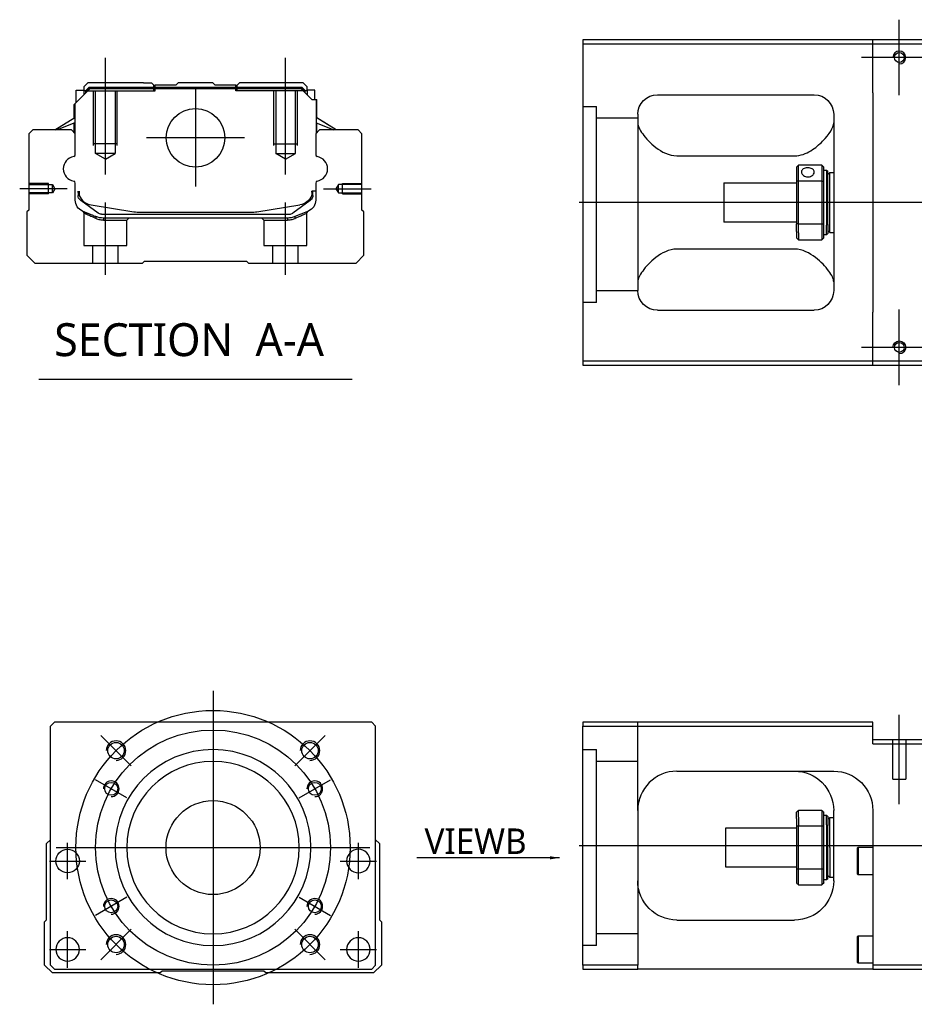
# Model space of a CAD drawing. Header units: millimetres. Extents: x 443 to 3685, y -1599 to 860.
# Tile 31 of 36: x 2500 to 2729, y -244 to 7. Entities that reach past the tile are written whole.
import ezdxf
from ezdxf.lldxf.tags import DXFTag

# ---------------------------------------------------------------- set-up
doc = ezdxf.new("R2010")
doc.units = ezdxf.units.MM
doc.layers.get('0').update_dxf_attribs({"linetype": 'CONTINUOUS'})
doc.styles.add('CHN', font='Microsoft JhengHei.ttf')
doc.styles.add('DIM-7', font='SIMPLEX.shx', dxfattribs={"width": 0.7, "bigfont": 'chineset.shx'})
tags = doc.linetypes.add('DASHED', pattern=[25.72, 12.86, -12.86]).pattern_tags.tags
tags[6:7] = [DXFTag(74, 4), DXFTag(75, 0), DXFTag(340, '0'), DXFTag(46, 0.0), DXFTag(50, 0.0), DXFTag(44, 0.0), DXFTag(45, 0.0)]
tags[4:5] = [DXFTag(74, 4), DXFTag(75, 0), DXFTag(340, '0'), DXFTag(46, 0.0), DXFTag(50, 0.0), DXFTag(44, 0.0), DXFTag(45, 0.0)]
doc.dimstyles.new('CNS', dxfattribs={"dimtxt": 3.5, "dimasz": 2.5, "dimexe": 1, "dimexo": 1, "dimgap": 1, "dimtad": 1, "dimdsep": 46, "dimtxsty": 'DIM-7', "dimcen": 0.09, "dimclrd": 4, "dimclre": 4, "dimclrt": 1, "dimadec": 0, "dimazin": 0, "dimtfac": 1, "dimtmove": 0, "dimatfit": 3, "dimfxl": 1, "dimtvp": 0.971429, "dimtolj": 1, "dimarcsym": 0})

msp = doc.modelspace()

# ---------------------------------------------------------------- linework, layer by layer
at = {"ltscale": 0.2}
for p, q in [((2724.74, -12.11), (2724.74, 7.19)), ((2734.39, -2.46), (2715.09, -2.46)), ((2522.1, -32.36), (2522.1, -2.53)), ((2568.1, -32.36), (2568.1, -2.53)), ((2545.1, -10.47), (2545.1, -35.42)), ((2557.58, -22.94), (2532.63, -22.94)), ((2512.38, -35.94), (2500.24, -35.94)), ((2577.82, -35.94), (2589.97, -35.94)), ((2522.15, -57.94), (2522.15, -39.44)), ((2568.05, -57.94), (2568.05, -39.44)), ((2724.74, -86.11), (2724.74, -66.81)), ((2734.39, -76.46), (2715.09, -76.46)), ((2724.74, -193.02), (2724.74, -170.2)), ((2528.72, -183.25), (2520.94, -175.47)), ((2570.44, -183.25), (2578.21, -175.47)), ((2528.72, -224.97), (2520.94, -232.75)), ((2570.44, -224.97), (2578.21, -232.75))]:
    msp.add_line(p, q, dxfattribs=at)
at = {"linetype": 'Continuous'}
for p, q in [((2717.99, 2.04), (2643.99, 2.04)), ((2643.99, 2.04), (2643.99, -79.96)), ((2643.99, 1.04), (2717.99, 1.04)), ((2717.99, 1.04), (2717.99, 2.04)), ((2730.99, 2.04), (2717.99, 2.04)), ((2717.99, 1.04), (2730.99, 1.04)), ((2717.99, -11.46), (2717.99, 1.04)), ((2517.62, -8.94), (2516.62, -9.94)), ((2516.62, -9.94), (2516.62, -10.79)), ((2517.12, -10.86), (2517.99, -9.99)), ((2531.8, -8.94), (2517.62, -8.94)), ((2517.99, -9.99), (2572.22, -9.99)), ((2518.08, -10.22), (2517.99, -9.99)), ((2531.8, -8.94), (2533.9, -8.94)), ((2533.9, -8.94), (2534.45, -9.49)), ((2534.45, -9.49), (2534.8, -9.49)), ((2540.1, -9.49), (2534.8, -9.49)), ((2534.8, -9.99), (2534.8, -9.49)), ((2540.1, -9.49), (2540.65, -8.94)), ((2549.55, -8.94), (2540.65, -8.94)), ((2550.1, -9.49), (2549.55, -8.94)), ((2555.4, -9.49), (2550.1, -9.49)), ((2555.4, -9.49), (2555.75, -9.49)), ((2555.4, -9.99), (2555.4, -9.49)), ((2555.75, -9.49), (2556.3, -8.94)), ((2555.75, -9.49), (2556.3, -8.94)), ((2558.4, -8.94), (2556.3, -8.94)), ((2556.3, -8.94), (2556.3, -8.94)), ((2572.58, -8.94), (2558.4, -8.94)), ((2572.12, -10.22), (2572.22, -9.99)), ((2573.08, -10.86), (2572.22, -9.99)), ((2573.58, -9.94), (2572.58, -8.94)), ((2573.58, -10.79), (2573.58, -9.94)), ((2514.22, -14.39), (2518.12, -10.49)), ((2514.62, -10.79), (2516.62, -10.79)), ((2514.62, -13.99), (2514.62, -10.79)), ((2516.62, -10.79), (2516.62, -11.99)), ((2517.12, -10.94), (2516.62, -10.94)), ((2517.12, -11.49), (2517.12, -10.86)), ((2517.35, -10.95), (2517.12, -10.86)), ((2517.35, -10.95), (2518.08, -10.22)), ((2517.35, -11.26), (2517.35, -10.95)), ((2518.08, -10.22), (2572.12, -10.22)), ((2572.08, -10.49), (2518.12, -10.49)), ((2574.78, -13.19), (2572.08, -10.49)), ((2572.85, -10.95), (2572.12, -10.22)), ((2572.85, -10.95), (2573.08, -10.86)), ((2572.85, -11.26), (2572.85, -10.95)), ((2573.08, -11.49), (2573.08, -10.86)), ((2573.58, -10.94), (2573.08, -10.94)), ((2575.58, -10.79), (2573.58, -10.79)), ((2573.58, -10.79), (2573.58, -11.99)), ((2575.58, -13.19), (2575.58, -10.79)), ((2575.58, -10.79), (2575.58, -10.79)), ((2662.99, -11.96), (2702.99, -11.96)), ((2717.99, -11.46), (2717.99, -67.46)), ((2514.12, -17.9), (2514.12, -14.49)), ((2514.22, -17.84), (2514.22, -14.39)), ((2514.27, -14.34), (2514.27, -20.44)), ((2574.78, -13.19), (2575.93, -13.19)), ((2575.93, -13.19), (2575.93, -20.44)), ((2575.93, -13.19), (2575.98, -13.19)), ((2575.98, -17.84), (2575.98, -13.19)), ((2575.98, -13.19), (2576.08, -13.19)), ((2576.08, -17.9), (2576.08, -13.19)), ((2657.99, -16.96), (2657.99, -61.96)), ((2707.99, -16.96), (2707.99, -61.96)), ((2509.21, -20.94), (2514.27, -17.81)), ((2514.27, -19.15), (2509.76, -20.94)), ((2514.12, -21.64), (2514.12, -19.21)), ((2514.22, -21.74), (2514.22, -19.17)), ((2580.99, -20.94), (2575.93, -17.81)), ((2575.93, -19.15), (2580.44, -20.94)), ((2575.98, -21.74), (2575.98, -19.17)), ((2580.99, -20.94), (2576.08, -17.9)), ((2576.08, -21.64), (2576.08, -19.21)), ((2503.6, -20.94), (2502.6, -21.94)), ((2502.6, -21.94), (2502.6, -41.39)), ((2513.42, -20.94), (2503.6, -20.94)), ((2514.42, -21.94), (2513.42, -20.94)), ((2514.42, -27.26), (2514.42, -21.94)), ((2576.78, -20.94), (2575.78, -21.94)), ((2575.78, -21.94), (2575.78, -27.26)), ((2586.6, -20.94), (2576.78, -20.94)), ((2587.6, -21.94), (2586.6, -20.94)), ((2587.6, -41.39), (2587.6, -21.94)), ((2667.99, -27.55), (2697.99, -27.55)), ((2704.99, -29.96), (2698.99, -29.96)), ((2698.99, -33.91), (2698.99, -29.96)), ((2704.99, -29.96), (2704.99, -33.91)), ((2698.49, -30.46), (2698.49, -34.05)), ((2705.49, -34.05), (2705.49, -30.46)), ((2705.49, -31.21), (2706.19, -31.21)), ((2706.19, -31.21), (2706.49, -31.51)), ((2706.19, -31.21), (2706.19, -45.29)), ((2706.49, -45.08), (2706.49, -31.51)), ((2706.49, -32.31), (2706.99, -31.81)), ((2706.99, -31.81), (2707.99, -31.81)), ((2706.99, -47.11), (2706.99, -31.81)), ((2514.42, -38.88), (2514.42, -34.49)), ((2575.78, -34.49), (2575.78, -38.88)), ((2679.99, -34.46), (2698.49, -34.46)), ((2679.99, -34.46), (2679.99, -44.46)), ((2698.49, -34.05), (2698.49, -44.87)), ((2698.99, -45), (2698.99, -33.91)), ((2698.99, -33.91), (2704.99, -33.91)), ((2704.99, -33.91), (2704.99, -45)), ((2705.49, -44.87), (2705.49, -34.05)), ((2515.12, -36.6), (2515.12, -37.68)), ((2515.42, -36.6), (2515.42, -37.64)), ((2575.78, -36.6), (2574.78, -36.6)), ((2574.78, -36.6), (2574.78, -37.64)), ((2575.08, -37.68), (2575.08, -36.6)), ((2515.81, -38.94), (2515.74, -38.89)), ((2520.23, -42.16), (2515.81, -38.94)), ((2518.49, -40.07), (2529.4, -41.81)), ((2560.8, -41.81), (2571.71, -40.07)), ((2574.4, -38.94), (2569.98, -42.16)), ((2574.46, -38.89), (2574.4, -38.94)), ((2502.6, -41.39), (2502.1, -41.89)), ((2502.1, -41.89), (2502.1, -52.94)), ((2521.11, -42.44), (2569.09, -42.44)), ((2531.05, -41.94), (2559.15, -41.94)), ((2573.93, -41.65), (2570.5, -43.06)), ((2588.1, -41.89), (2587.6, -41.39)), ((2588.1, -52.94), (2588.1, -41.89)), ((2568.59, -43.44), (2521.61, -43.44)), ((2698.49, -44.46), (2679.99, -44.46)), ((2698.49, -46.88), (2698.49, -44.87)), ((2704.99, -45), (2698.99, -45)), ((2698.99, -47.24), (2698.99, -45)), ((2704.99, -45), (2704.99, -47.24)), ((2705.49, -48.46), (2705.49, -44.87)), ((2706.49, -45.08), (2706.49, -47.41)), ((2698.49, -46.88), (2698.49, -48.46)), ((2698.99, -47.24), (2698.99, -48.96)), ((2704.99, -47.24), (2704.99, -48.96)), ((2706.19, -47.71), (2705.49, -47.71)), ((2706.19, -47.71), (2706.19, -45.29)), ((2706.49, -47.41), (2706.19, -47.71)), ((2706.49, -46.61), (2706.99, -47.11)), ((2706.99, -47.11), (2707.99, -47.11)), ((2698.99, -48.96), (2704.99, -48.96)), ((2697.99, -51.37), (2667.99, -51.37)), ((2502.1, -52.94), (2504.1, -54.94)), ((2504.1, -54.94), (2531.6, -54.94)), ((2531.6, -54.94), (2532.1, -54.44)), ((2532.1, -54.44), (2558.1, -54.44)), ((2558.1, -54.44), (2558.6, -54.94)), ((2558.6, -54.94), (2586.1, -54.94)), ((2586.1, -54.94), (2588.1, -52.94)), ((2662.99, -66.96), (2702.99, -66.96)), ((2717.99, -79.96), (2717.99, -67.46)), ((2643.99, -79.96), (2643.99, -80.96)), ((2717.99, -79.96), (2643.99, -79.96)), ((2717.99, -80.96), (2717.99, -79.96)), ((2730.99, -79.96), (2717.99, -79.96)), ((2643.99, -80.96), (2717.99, -80.96)), ((2717.99, -80.96), (2730.99, -80.96)), ((2509.08, -172.11), (2508.08, -173.11)), ((2508.08, -234.11), (2508.08, -173.11)), ((2577.58, -172.11), (2509.08, -172.11)), ((2590.08, -172.11), (2577.58, -172.11)), ((2591.08, -173.11), (2590.08, -172.11)), ((2591.08, -234.11), (2591.08, -173.11)), ((2643.99, -172.11), (2643.99, -173.11)), ((2717.99, -172.11), (2643.99, -172.11)), ((2643.99, -173.11), (2717.99, -173.11)), ((2643.99, -234.11), (2643.99, -173.11)), ((2717.99, -173.11), (2717.99, -172.11)), ((2717.99, -177.61), (2717.99, -173.11)), ((2730.99, -176.61), (2717.99, -176.61)), ((2717.99, -177.61), (2730.99, -177.61)), ((2667.99, -184.61), (2707.99, -184.61)), ((2657.99, -194.61), (2657.99, -234.11)), ((2698.49, -196.69), (2698.49, -195.11)), ((2704.99, -194.61), (2698.99, -194.61)), ((2698.99, -196.33), (2698.99, -194.61)), ((2704.99, -194.61), (2704.99, -196.33)), ((2705.49, -198.7), (2705.49, -195.11)), ((2705.49, -195.86), (2706.19, -195.86)), ((2706.19, -195.86), (2706.49, -196.16)), ((2706.19, -198.28), (2706.19, -195.86)), ((2707.99, -212.61), (2707.99, -194.61)), ((2717.99, -194.61), (2717.99, -234.11)), ((2698.49, -196.69), (2698.49, -198.7)), ((2698.99, -196.33), (2698.99, -198.56)), ((2704.99, -196.33), (2704.99, -198.56)), ((2706.19, -198.28), (2706.19, -212.36)), ((2706.49, -196.16), (2706.49, -198.49)), ((2706.49, -196.96), (2706.99, -196.46)), ((2706.49, -212.06), (2706.49, -198.49)), ((2706.99, -196.46), (2707.99, -196.46)), ((2706.99, -204.11), (2706.99, -196.46)), ((2680.49, -199.11), (2698.49, -199.11)), ((2680.49, -204.11), (2680.49, -199.11)), ((2698.49, -198.7), (2698.49, -209.52)), ((2698.99, -209.66), (2698.99, -198.56)), ((2698.99, -198.56), (2704.99, -198.56)), ((2704.99, -198.56), (2704.99, -209.66)), ((2705.49, -209.52), (2705.49, -198.7)), ((2507.08, -203.11), (2508.08, -202.11)), ((2507.08, -222.56), (2507.08, -203.11)), ((2591.08, -202.11), (2592.08, -203.11)), ((2592.08, -203.11), (2592.08, -222.56)), ((2680.49, -209.11), (2680.49, -204.11)), ((2706.99, -204.11), (2706.99, -211.76)), ((2713.99, -204.29), (2714.24, -204.04)), ((2713.99, -204.29), (2713.99, -207.54)), ((2714.24, -204.04), (2717.99, -204.04)), ((2714.24, -204.04), (2714.24, -207.54)), ((2713.99, -207.54), (2713.99, -210.79)), ((2714.24, -207.54), (2714.24, -211.04)), ((2698.49, -209.11), (2680.49, -209.11)), ((2698.49, -209.52), (2698.49, -213.11)), ((2698.99, -213.61), (2698.99, -209.66)), ((2704.99, -209.66), (2698.99, -209.66)), ((2704.99, -209.66), (2704.99, -213.61)), ((2705.49, -213.11), (2705.49, -209.52)), ((2714.24, -211.04), (2713.99, -210.79)), ((2717.99, -211.04), (2714.24, -211.04)), ((2706.19, -212.36), (2705.49, -212.36)), ((2706.49, -212.06), (2706.19, -212.36)), ((2706.99, -211.76), (2706.49, -211.26)), ((2707.99, -211.76), (2706.99, -211.76)), ((2698.99, -213.61), (2704.99, -213.61)), ((2506.58, -223.06), (2507.08, -222.56)), ((2506.58, -234.11), (2506.58, -223.06)), ((2592.08, -222.56), (2592.58, -223.06)), ((2592.58, -223.06), (2592.58, -234.11)), ((2667.99, -222.61), (2697.99, -222.61)), ((2713.99, -226.86), (2714.24, -226.61)), ((2713.99, -226.86), (2713.99, -230.11)), ((2714.24, -226.61), (2717.99, -226.61)), ((2714.24, -226.61), (2714.24, -230.11)), ((2713.99, -230.11), (2713.99, -233.36)), ((2714.24, -230.11), (2714.24, -233.61)), ((2714.24, -233.61), (2713.99, -233.36)), ((2717.99, -233.61), (2714.24, -233.61)), ((2508.58, -236.11), (2506.58, -234.11)), ((2508.08, -234.11), (2509.08, -235.11)), ((2536.08, -236.11), (2508.58, -236.11)), ((2509.08, -235.11), (2590.08, -235.11)), ((2536.58, -235.61), (2536.08, -236.11)), ((2562.58, -235.61), (2536.58, -235.61)), ((2563.08, -236.11), (2562.58, -235.61)), ((2590.58, -236.11), (2563.08, -236.11)), ((2590.08, -235.11), (2591.08, -234.11)), ((2592.58, -234.11), (2590.58, -236.11)), ((2643.99, -234.11), (2643.99, -235.11)), ((2657.99, -234.11), (2643.99, -234.11)), ((2643.99, -235.11), (2657.99, -235.11)), ((2657.99, -235.11), (2657.99, -234.11)), ((2717.99, -235.11), (2657.99, -235.11)), ((2717.99, -234.11), (2717.99, -235.11)), ((2730.99, -234.11), (2717.99, -234.11)), ((2717.99, -235.11), (2730.99, -235.11))]:
    msp.add_line(p, q, dxfattribs=at)
at = {"linetype": 'DASHED'}
for p, q in [((2534.45, -10.94), (2534.45, -9.49)), ((2534.8, -10.94), (2534.8, -9.99)), ((2555.4, -10.94), (2555.4, -9.99)), ((2555.75, -10.94), (2555.75, -9.49)), ((2517.12, -10.94), (2534.8, -10.94)), ((2573.08, -10.94), (2555.4, -10.94)), ((2573.58, -10.94), (2573.58, -10.79)), ((2575.58, -12.94), (2575.58, -12.94)), ((2576.15, -17.94), (2576.15, -17.94)), ((2516.6, -42.12), (2516.6, -50.44)), ((2573.55, -50.44), (2573.55, -42.14)), ((2521.65, -43.94), (2527.6, -43.94)), ((2527.6, -43.94), (2528.1, -43.44)), ((2527.6, -50.44), (2527.6, -43.94)), ((2562.05, -43.44), (2562.55, -43.94)), ((2562.55, -43.94), (2562.55, -50.44)), ((2562.55, -43.94), (2568.55, -43.94)), ((2516.6, -50.44), (2522.1, -50.44)), ((2518.8, -50.44), (2518.8, -54.94)), ((2522.1, -50.44), (2527.6, -50.44)), ((2525.4, -54.94), (2525.4, -50.44)), ((2562.55, -50.44), (2573.55, -50.44)), ((2564.75, -50.44), (2564.75, -54.94)), ((2571.35, -54.94), (2571.35, -50.44)), ((2647.49, -64.98), (2643.99, -64.98)), ((2723.09, -186.61), (2723.09, -176.61)), ((2726.39, -176.61), (2726.39, -186.61)), ((2723.09, -186.61), (2726.39, -186.61)), ((2647.49, -229.11), (2643.99, -229.11))]:
    msp.add_line(p, q, dxfattribs=at)
at = {"linetype": 'DASHED', "ltscale": 0.1}
for p, q in [((2519.1, -24.94), (2519.1, -10.94)), ((2519.6, -26.94), (2519.6, -10.94)), ((2524.6, -10.94), (2524.6, -26.94)), ((2525.1, -24.94), (2525.1, -10.94)), ((2565.1, -24.94), (2565.1, -10.94)), ((2565.6, -10.94), (2565.6, -26.94)), ((2570.6, -26.94), (2570.6, -10.94)), ((2571.1, -24.94), (2571.1, -10.94)), ((2525.1, -24.49), (2519.1, -24.49)), ((2565.1, -24.49), (2571.1, -24.49)), ((2524.6, -26.94), (2519.6, -26.94)), ((2522.1, -28.39), (2519.6, -26.94)), ((2522.1, -28.39), (2524.6, -26.94)), ((2565.6, -26.94), (2570.6, -26.94)), ((2568.1, -28.39), (2565.6, -26.94)), ((2568.1, -28.39), (2570.6, -26.94)), ((2507.6, -34.64), (2502.6, -34.64)), ((2502.6, -34.87), (2508.6, -34.87)), ((2507.6, -37.24), (2507.6, -34.64)), ((2508.6, -34.87), (2509.24, -35.94)), ((2508.6, -37.02), (2508.6, -34.87)), ((2581.61, -34.87), (2580.96, -35.94)), ((2587.6, -34.87), (2581.61, -34.87)), ((2581.61, -37.02), (2581.61, -34.87)), ((2582.6, -37.24), (2582.6, -34.64)), ((2582.6, -34.64), (2587.6, -34.64)), ((2508.6, -37.02), (2502.6, -37.02)), ((2507.6, -37.24), (2502.6, -37.24)), ((2509.24, -35.94), (2508.6, -37.02)), ((2580.96, -35.94), (2581.61, -37.02)), ((2581.61, -37.02), (2587.6, -37.02)), ((2582.6, -37.24), (2587.6, -37.24))]:
    msp.add_line(p, q, dxfattribs=at)
at = {"linetype": 'DASHED', "ltscale": 0.3}
for p, q in [((2643.99, -14.98), (2647.49, -14.98)), ((2647.49, -64.98), (2647.49, -14.98)), ((2657.99, -17.98), (2647.49, -17.98)), ((2657.99, -61.98), (2647.49, -61.98)), ((2657.99, -194.61), (2657.99, -172.11)), ((2643.99, -179.11), (2647.49, -179.11)), ((2647.49, -229.11), (2647.49, -179.11)), ((2657.99, -182.11), (2647.49, -182.11)), ((2657.99, -226.11), (2647.49, -226.11))]:
    msp.add_line(p, q, dxfattribs=at)
for p, q in [((3184.99, -39.5), (2642.99, -39.46)), ((2505.09, -84.57), (2585.13, -84.57)), ((2642.99, -203.61), (3184.99, -203.61))]:
    msp.add_line(p, q)
at = {"ltscale": 0.3}
for p, q in [((2549.58, -164.11), (2549.58, -244.11)), ((2509.58, -204.11), (2589.58, -204.11))]:
    msp.add_line(p, q, dxfattribs=at)
at = {"ltscale": 0.1}
for p, q in [((2527.62, -191.44), (2519.57, -186.79)), ((2571.53, -191.44), (2579.58, -186.79)), ((2512.46, -212.19), (2512.46, -202.89)), ((2586.69, -212.19), (2586.69, -202.89)), ((2507.81, -207.54), (2517.11, -207.54)), ((2582.04, -207.54), (2591.34, -207.54)), ((2527.62, -216.79), (2519.57, -221.44)), ((2571.53, -216.79), (2579.58, -221.44)), ((2512.46, -234.76), (2512.46, -225.46)), ((2586.69, -234.76), (2586.69, -225.46)), ((2507.81, -230.11), (2517.11, -230.11)), ((2582.04, -230.11), (2591.34, -230.11))]:
    msp.add_line(p, q, dxfattribs=at)
for centre in [(2724.74, -2.46), (2724.74, -76.46)]:
    msp.add_circle(centre, 1.25)
at = {"linetype": 'Continuous'}
for centre, radius in [((2545.1, -22.94), 7.47), ((2524.83, -179.36), 2.1), ((2574.33, -179.36), 2.1), ((2523.6, -189.11), 1.65), ((2575.56, -189.11), 1.65), ((2549.58, -204.11), 12), ((2512.46, -207.54), 3), ((2523.6, -219.11), 1.65), ((2575.56, -219.11), 1.65), ((2524.83, -228.86), 2.1), ((2574.33, -228.86), 2.1)]:
    msp.add_circle(centre, radius, dxfattribs=at)
at = {"ltscale": 0.3}
for radius in [35, 30]:
    msp.add_circle((2549.58, -204.11), radius, dxfattribs=at)
at = {"linetype": 'Continuous', "extrusion": (0, 0, -1)}
for centre, radius in [((-2549.58, -204.11), 25), ((-2549.58, -204.11), 22), ((-2586.69, -207.54), 3), ((-2512.46, -230.11), 3), ((-2586.69, -230.11), 3)]:
    msp.add_circle(centre, radius, dxfattribs=at)
at = {"linetype": 'Continuous'}
for centre, radius, start, end in [((2724.74, -2.46), 1.65, 270, 180), ((2513.92, -27.26), 0.5, 285.1919, 0), ((2576.28, -27.26), 0.5, 180, 254.8081), ((2513.92, -34.49), 0.5, 0, 74.8081), ((2576.28, -34.49), 0.5, 105.1919, 180), ((2519.12, -36.12), 4, 202.3316, 260.9414), ((2571.08, -36.12), 4, 337.6678, 353.1681), ((2571.08, -36.12), 3.77, 349.0413, 352.7469), ((2531.05, -31.44), 10.5, 260.9414, 270), ((2559.15, -31.44), 10.5, 270, 279.0586), ((2569.09, -40.94), 1.5, 270, 306.0274), ((2667.99, -194.61), 10, 90, 180)]:
    msp.add_arc(centre, radius, start, end, dxfattribs=at)
at = {"linetype": 'Continuous', "extrusion": (-1e-16, 0, -1)}
for centre, radius, start, end in [((-2662.99, -16.96), 5, 0, 90), ((-2702.99, -16.96), 5, 90, 180), ((-2662.99, -61.96), 5, 270, 0), ((-2702.99, -61.96), 5, 180, 270), ((-2724.74, -76.46), 1.65, 0, 270)]:
    msp.add_arc(centre, radius, start, end, dxfattribs=at)
for centre, radius, start, end in [((2514.54, -30.87), 3.17, 98.9371, 261.0629), ((2575.66, -30.87), 3.17, 278.9371, 81.0629), ((2524.83, -179.36), 2.5, 270, 180), ((2574.33, -179.36), 2.5, 270, 180), ((2523.6, -189.11), 2, 270, 180), ((2575.56, -189.11), 2, 270, 180), ((2523.6, -219.11), 2, 270, 180), ((2575.56, -219.11), 2, 270, 180), ((2524.83, -228.86), 2.5, 270, 180), ((2574.33, -228.86), 2.5, 270, 180)]:
    msp.add_arc(centre, radius, start, end)
at = {"linetype": 'Continuous', "extrusion": (0, 0, -1)}
for centre, radius, start, end in [((-2516.62, -37.68), 1.5, 306.0274, 0), ((-2519.12, -36.12), 4, 337.6678, 353.1681), ((-2519.12, -36.12), 3.77, 349.0413, 352.7469), ((-2571.08, -36.12), 4, 202.3316, 260.9414), ((-2573.58, -37.68), 1.5, 180, 233.9726), ((-2517.42, -38.88), 3, 292.4327, 0), ((-2572.78, -38.88), 3, 180, 247.5673), ((-2521.11, -40.94), 1.5, 270, 306.0274), ((-2521.61, -38.44), 5, 270, 292.4327), ((-2568.59, -38.44), 5, 247.5673, 270), ((-2697.99, -194.61), 10, 90, 180), ((-2707.99, -194.61), 10, 90, 180), ((-2667.99, -212.61), 10, 270, 0), ((-2697.99, -212.61), 10, 180, 270)]:
    msp.add_arc(centre, radius, start, end, dxfattribs=at)
at = {"linetype": 'Continuous'}
for points, degree in [([(2657.99, -19.17), (2657.99, -19.92), (2658.46, -20.89), (2659.24, -21.96)], 3), ([(2514.27, -20.44), (2514.27, -21.04)], 1), ([(2514.27, -21.04), (2514.27, -21.79)], 1), ([(2575.93, -20.44), (2575.93, -21.04)], 1), ([(2575.93, -21.04), (2575.93, -21.79)], 1), ([(2698.49, -30.46), (2698.66, -30.29), (2698.83, -30.13), (2698.99, -29.96)], 3), ([(2704.99, -29.96), (2705.16, -30.13), (2705.33, -30.29), (2705.49, -30.46)], 3), ([(2698.99, -33.91), (2698.83, -33.96), (2698.66, -34), (2698.49, -34.05)], 3), ([(2704.99, -33.91), (2705.16, -33.96), (2705.33, -34), (2705.49, -34.05)], 3), ([(2698.99, -45), (2698.83, -44.96), (2698.66, -44.91), (2698.49, -44.87)], 3), ([(2704.99, -45), (2705.16, -44.96), (2705.33, -44.91), (2705.49, -44.87)], 3), ([(2698.99, -48.96), (2698.83, -48.79), (2698.66, -48.63), (2698.49, -48.46)], 3), ([(2705.49, -48.46), (2705.33, -48.63), (2705.16, -48.79), (2704.99, -48.96)], 3), ([(2659.24, -56.96), (2658.46, -58.03), (2657.99, -59), (2657.99, -59.75)], 3), ([(2707.99, -59.75), (2707.99, -59), (2707.53, -58.03), (2706.75, -56.96)], 3), ([(2662.99, -185.95), (2662.96, -185.97), (2662.93, -185.99), (2662.9, -186.01)], 3), ([(2698.99, -194.61), (2698.83, -194.78), (2698.66, -194.94), (2698.49, -195.11)], 3), ([(2704.99, -194.61), (2705.16, -194.78), (2705.33, -194.94), (2705.49, -195.11)], 3), ([(2698.99, -198.56), (2698.83, -198.61), (2698.66, -198.66), (2698.49, -198.7)], 3), ([(2705.49, -198.7), (2705.33, -198.66), (2705.16, -198.61), (2704.99, -198.56)], 3), ([(2698.99, -209.66), (2698.83, -209.61), (2698.66, -209.56), (2698.49, -209.52)], 3), ([(2705.49, -209.52), (2705.33, -209.56), (2705.16, -209.61), (2704.99, -209.66)], 3), ([(2698.49, -213.11), (2698.66, -213.28), (2698.83, -213.44), (2698.99, -213.61)], 3), ([(2705.49, -213.11), (2705.33, -213.28), (2705.16, -213.44), (2704.99, -213.61)], 3)]:
    msp.add_open_spline(points, degree=degree, dxfattribs=at)
for points, knots in [([(2697.99, -27.55), (2699.51, -27.55), (2700.93, -26.99), (2703.33, -25.53), (2704.32, -24.67), (2706.89, -22.06), (2707.99, -20.34), (2707.99, -19.17)], [0, 0, 0, 0, 0.25, 0.25, 0.5, 0.5, 1, 1, 1, 1]), ([(2659.24, -21.96), (2660.06, -23.1), (2661.19, -24.32), (2664.08, -26.53), (2665.93, -27.55), (2667.99, -27.55)], [0, 0, 0, 0, 0.5, 0.5, 1, 1, 1, 1]), ([(2703.04, -31.68), (2703.04, -31.55), (2703.01, -31.42), (2702.89, -31.19), (2702.8, -31.08), (2702.57, -30.9), (2702.43, -30.82), (2702.12, -30.7), (2701.94, -30.65), (2701.58, -30.6), (2701.39, -30.6), (2701.03, -30.62), (2700.85, -30.65), (2700.52, -30.75), (2700.36, -30.81), (2700.1, -30.98), (2699.99, -31.08), (2699.83, -31.3), (2699.77, -31.42), (2699.75, -31.59), (2699.74, -31.64), (2699.74, -31.68)], [0, 0, 0, 0, 0.106605, 0.106605, 0.21316, 0.21316, 0.320465, 0.320465, 0.42832, 0.42832, 0.535356, 0.535356, 0.641477, 0.641477, 0.748016, 0.748016, 0.855648, 0.855648, 0.963354, 0.963354, 1, 1, 1, 1]), ([(2699.74, -31.68), (2699.74, -31.81), (2699.77, -31.95), (2699.89, -32.2), (2699.98, -32.33), (2700.21, -32.55), (2700.35, -32.65), (2700.67, -32.81), (2700.84, -32.87), (2701.2, -32.94), (2701.39, -32.94), (2701.76, -32.91), (2701.94, -32.87), (2702.27, -32.74), (2702.42, -32.66), (2702.68, -32.45), (2702.79, -32.34), (2702.96, -32.09), (2703.01, -31.95), (2703.04, -31.77), (2703.04, -31.73), (2703.04, -31.68)], [0, 0, 0, 0, 0.106605, 0.106605, 0.21316, 0.21316, 0.320465, 0.320465, 0.42832, 0.42832, 0.535356, 0.535356, 0.641477, 0.641477, 0.748016, 0.748016, 0.855648, 0.855648, 0.963354, 0.963354, 1, 1, 1, 1]), ([(2667.99, -51.37), (2665.93, -51.37), (2664.08, -52.39), (2661.2, -54.59), (2660.06, -55.82), (2659.24, -56.96)], [0, 0, 0, 0, 0.5, 0.5, 1, 1, 1, 1]), ([(2706.75, -56.96), (2705.92, -55.82), (2704.79, -54.6), (2701.91, -52.39), (2700.06, -51.37), (2697.99, -51.37)], [0, 0, 0, 0, 0.5, 0.5, 1, 1, 1, 1]), ([(2658.56, -191.3), (2658.47, -191.56), (2658.33, -191.99), (2658.23, -192.43), (2658.19, -192.61)], [0, 0, 0, 0, 0.596588, 1, 1, 1, 1])]:
    msp.add_open_spline(points, degree=3, knots=knots, dxfattribs=at)
at = {"linetype": 'DASHED'}
for points, degree in [([(2516.29, -41.66), (2516.6, -42.12)], 1), ([(2573.55, -42.14), (2573.86, -41.68)], 1), ([(2519.73, -43.53), (2519.71, -43.06)], 1), ([(2521.61, -43.44), (2521.65, -43.94)], 1), ([(2568.59, -43.44), (2568.58, -43.61), (2568.56, -43.78), (2568.55, -43.94)], 3), ([(2570.5, -43.06), (2570.47, -43.53)], 1)]:
    msp.add_open_spline(points, degree=degree, dxfattribs=at)
for points, degree, knots in [([(2516.29, -41.66), (2516.29, -41.66), (2517.22, -42.04), (2518.14, -42.42), (2519.71, -43.06)], 2, [0, 0, 0, 0.5, 0.5, 1, 1, 1]), ([(2516.6, -42.12), (2516.6, -42.12), (2516.6, -42.12), (2517.08, -42.33), (2518.38, -42.92), (2519.26, -43.32), (2519.73, -43.53)], 3, [0, 0, 0, 0, 0.000815, 0.486557, 0.726811, 1, 1, 1, 1]), ([(2570.47, -43.53), (2570.79, -43.38), (2571.39, -43.11), (2572.15, -42.77), (2573.14, -42.32), (2573.55, -42.14), (2573.55, -42.14)], 3, [0, 0, 0, 0, 0.185898, 0.357233, 0.514425, 1, 1, 1, 1]), ([(2519.73, -43.53), (2520.04, -43.65), (2520.64, -43.88), (2521.32, -43.92), (2521.65, -43.94)], 3, [0, 0, 0, 0, 0.515943, 1, 1, 1, 1]), ([(2568.55, -43.94), (2568.88, -43.92), (2569.56, -43.88), (2570.16, -43.65), (2570.47, -43.53)], 3, [0, 0, 0, 0, 0.484584, 1, 1, 1, 1])]:
    msp.add_open_spline(points, degree=degree, knots=knots, dxfattribs=at)

# ---------------------------------------------------------------- texts
at = {"style": 'CHN'}
for s, insert, char_height, attachment_point in [('SECTION  A-A ', (2509.06, -74.54), 8.4, 4), ('VIEWB', (2629.61, -205.73), 6.5, 9)]:
    msp.add_mtext(s, dxfattribs=dict(at, insert=insert, char_height=char_height, attachment_point=attachment_point))

# ---------------------------------------------------------------- leaders
at = {"annotation_type": 0, "has_hookline": 1, "hookline_direction": 1}
msp.add_leader([(2638.05, -206.72), (2603.59, -206.73)], dimstyle='CNS', override={"dimtxt": 6.5, "dimtxsty": 'CHN'}, dxfattribs=at)

doc.saveas('drawing.dxf')
